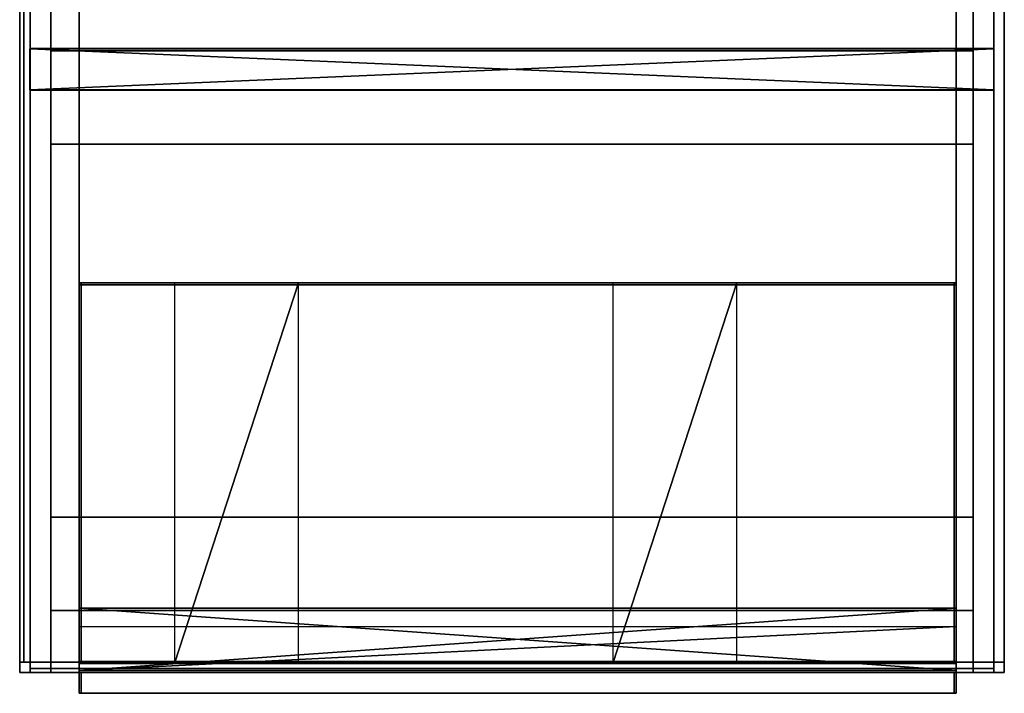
# Model space of a CAD drawing. Extents: x -6 to 47.5, y -34 to 31.
# Tile 1 of 32: x 0 to 47.5, y -34 to -1.5. Entities that reach past the tile are written whole.
import ezdxf

# ---------------------------------------------------------------- set-up
doc = ezdxf.new("R2010")
doc.units = 0

# ---------------------------------------------------------------- blocks, each defined once
blk = doc.blocks.new('39b3f399-721f-4fa3-9358-2b67ef9b32db')
at = {"color": 18, "true_color": 0x000000, "transparency": 33554687, "extrusion": (0, -1, 0), "elevation": -1.77}
for points in [[(11.693, 0), (-11.693, 0), (11.693, 0), (11.693, 11.382), (-11.693, 11.382), (-11.693, 0), (-11.693, 11.382), (11.693, 11.382)], [(-10.797, 10.635), (-9.198, 10.635), (-10.797, 10.635), (-10.936, 10.497), (-10.936, 8.897), (-9.998, 7.958), (-8.27, 9.697), (-9.998, 7.958), (-10.936, 8.897), (-10.936, 10.497)], [(-9.998, 3.424), (-10.936, 2.485)], [(-10.936, 3.019), (-10.264, 3.691)], [(-10.264, 3.691), (-10.936, 4.363)], [(-9.998, 7.424), (-10.936, 6.486)], [(-10.936, 7.019), (-10.264, 7.692)], [(-10.264, 7.692), (-10.936, 8.363)], [(-10.936, 0.886), (-10.936, 2.485)], [(-10.936, 7.019), (-10.936, 8.363)], [(-10.936, 4.897), (-10.936, 6.486)], [(-10.936, 3.019), (-10.936, 4.363)], [(-8.27, 1.685), (-9.998, 3.424)], [(-8.27, 5.685), (-9.998, 7.424)], [(-8.004, 5.43), (-9.731, 3.691)], [(-9.731, 3.691), (-8.004, 1.952)], [(-8.004, 9.43), (-9.731, 7.692)], [(-9.731, 7.692), (-8.004, 5.953)], [(-8.27, 9.697), (-9.198, 10.635)], [(-8.675, 0.747), (-8.004, 1.419), (-8.675, 0.747), (-7.332, 0.747)], [(-7.332, 10.635), (-8.004, 9.964), (-8.675, 10.635)], [(-8.004, 9.964), (-8.675, 10.635), (-7.332, 10.635)], [(-8.004, 1.952), (-6.265, 3.691)], [(-7.332, 0.747), (-8.004, 1.419)], [(-8.004, 5.953), (-6.265, 7.692)], [(-6.265, 3.691), (-8.004, 5.43)], [(-6.265, 7.692), (-8.004, 9.43)], [(-5.999, 3.424), (-7.737, 1.685)], [(-7.737, 1.685), (-6.798, 0.747)], [(-5.999, 7.424), (-7.737, 5.685)], [(-5.199, 10.635), (-6.798, 10.635), (-7.737, 9.697), (-5.999, 7.958), (-4.26, 9.697), (-5.999, 7.958), (-7.737, 9.697), (-6.798, 10.635)], [(-4.26, 1.685), (-5.999, 3.424)], [(-4.26, 5.685), (-5.999, 7.424)], [(-4.005, 5.43), (-5.732, 3.691)], [(-4.005, 9.43), (-5.732, 7.692)], [(-5.732, 3.691), (-4.005, 1.952)], [(-5.732, 7.692), (-4.005, 5.953)], [(-4.26, 9.697), (-5.199, 10.635)], [(-4.676, 0.747), (-4.005, 1.419), (-4.676, 0.747), (-3.332, 0.747)], [(-3.332, 10.635), (-4.005, 9.964), (-4.676, 10.635)], [(-4.005, 9.964), (-4.676, 10.635), (-3.332, 10.635)], [(-4.005, 1.952), (-2.266, 3.691)], [(-3.332, 0.747), (-4.005, 1.419)], [(-4.005, 5.953), (-2.266, 7.692)], [(-2.266, 7.692), (-4.005, 9.43)], [(-2.266, 3.691), (-4.005, 5.43)], [(-2, 3.424), (-3.738, 1.685)], [(-3.738, 1.685), (-2.799, 0.747)], [(-2, 7.424), (-3.738, 5.685)], [(-1.2, 10.635), (-2.799, 10.635), (-3.738, 9.697), (-2, 7.958), (-0.262, 9.697), (-2, 7.958), (-3.738, 9.697), (-2.799, 10.635)], [(-0.262, 5.697), (-2, 7.424)], [(-0.262, 1.685), (-2, 3.424)], [(0.006, 5.43), (-1.733, 3.691)], [(0.006, 9.43), (-1.733, 7.692)], [(-1.733, 7.692), (0.006, 5.953)], [(-1.733, 3.691), (0.006, 1.952)], [(-0.262, 9.697), (-1.2, 10.635)], [(-0.677, 0.747), (0.006, 1.419), (-0.677, 0.747), (0.677, 0.747)], [(0.677, 10.635), (0.006, 9.964), (-0.677, 10.635)], [(0.006, 9.964), (-0.677, 10.635), (0.677, 10.635)], [(0.006, 1.952), (1.733, 3.691)], [(0.006, 5.953), (1.733, 7.692)], [(1.733, 7.692), (0.006, 9.43)], [(1.733, 3.691), (0.006, 5.43)], [(0.677, 0.747), (0.006, 1.419)], [(2, 3.424), (0.262, 1.685)], [(2, 7.424), (0.262, 5.697)], [(0.262, 1.685), (1.2, 0.747)], [(2.799, 10.635), (1.2, 10.635), (0.262, 9.697), (2, 7.958), (3.738, 9.697), (2, 7.958), (0.262, 9.697), (1.2, 10.635)], [(3.738, 5.697), (2, 7.424)], [(3.738, 1.685), (2, 3.424)], [(4.005, 5.43), (2.266, 3.691)], [(4.005, 9.43), (2.266, 7.692)], [(2.266, 7.692), (4.005, 5.953)], [(2.266, 3.691), (4.005, 1.952)], [(3.738, 9.697), (2.799, 10.635)], [(4.005, 1.419), (3.332, 0.747)], [(3.332, 0.747), (4.676, 0.747)], [(4.676, 10.635), (4.005, 9.964), (3.332, 10.635)], [(4.005, 9.964), (3.332, 10.635), (4.676, 10.635)], [(4.005, 5.953), (5.732, 7.692)], [(4.005, 1.952), (5.732, 3.691)], [(4.676, 0.747), (4.005, 1.419)], [(5.732, 7.692), (4.005, 9.43)], [(5.732, 3.691), (4.005, 5.43)], [(5.999, 7.424), (4.26, 5.697)], [(5.999, 3.424), (4.26, 1.685)], [(4.26, 1.685), (5.199, 0.747)], [(6.798, 10.635), (5.199, 10.635), (4.26, 9.697), (5.999, 7.958), (7.737, 9.697), (5.999, 7.958), (4.26, 9.697), (5.199, 10.635)], [(7.737, 5.697), (5.999, 7.424)], [(7.737, 1.685), (5.999, 3.424)], [(8.004, 9.43), (6.265, 7.692)], [(8.004, 5.43), (6.265, 3.691)], [(6.265, 7.692), (8.004, 5.953)], [(6.265, 3.691), (8.004, 1.952)], [(7.737, 9.697), (6.798, 10.635)], [(8.004, 1.419), (7.332, 0.747)], [(7.332, 0.747), (8.675, 0.747)], [(8.675, 10.635), (8.004, 9.964), (7.332, 10.635)], [(8.004, 9.964), (7.332, 10.635), (8.675, 10.635)], [(8.004, 5.953), (9.731, 7.692)], [(9.731, 7.692), (8.004, 9.43)], [(8.004, 1.952), (9.731, 3.691)], [(8.675, 0.747), (8.004, 1.419)], [(9.731, 3.691), (8.004, 5.43)], [(9.998, 7.424), (8.27, 5.697)], [(9.998, 3.424), (8.27, 1.685)], [(8.27, 1.685), (9.198, 0.747)], [(9.198, 10.635), (10.797, 10.635), (10.936, 10.497), (10.936, 8.897), (9.998, 7.958), (8.27, 9.697)], [(8.27, 9.697), (9.198, 10.635), (10.797, 10.635), (10.936, 10.497), (10.936, 8.897), (9.998, 7.958)], [(10.936, 6.486), (9.998, 7.424)], [(10.936, 2.485), (9.998, 3.424)], [(10.936, 4.363), (10.936, 3.019), (10.264, 3.691)], [(10.936, 8.363), (10.936, 7.019), (10.264, 7.692)], [(10.264, 3.691), (10.936, 4.363), (10.936, 3.019)], [(10.264, 7.692), (10.936, 8.363), (10.936, 7.019)]]:
    blk.add_lwpolyline(points, close=True, dxfattribs=at)
for points in [[(-10.936, 7.019), (-10.936, 8.363)], [(-8.27, 1.685), (-9.198, 0.747), (-10.797, 0.747), (-10.936, 0.886), (-10.936, 2.485)], [(-10.936, 3.019), (-10.936, 4.363)], [(-10.936, 4.897), (-9.998, 3.958), (-8.27, 5.685), (-9.998, 3.958), (-10.936, 4.897), (-10.936, 6.486)], [(-8.27, 1.685), (-9.198, 0.747), (-10.797, 0.747), (-10.936, 0.886)], [(-10.936, 0.886), (-10.936, 2.485)], [(-10.936, 8.363), (-10.936, 7.019)], [(-10.936, 6.486), (-10.936, 4.897)], [(-10.936, 4.363), (-10.936, 3.019)], [(-10.936, 8.897), (-10.936, 10.497)], [(-8.27, 5.697), (-8.27, 5.685)], [(-7.737, 5.697), (-7.737, 5.685), (-5.999, 3.958), (-4.26, 5.685), (-5.999, 3.958), (-7.737, 5.685)], [(-4.26, 1.685), (-5.199, 0.747), (-6.798, 0.747)], [(-4.26, 1.685), (-5.199, 0.747), (-6.798, 0.747)], [(-4.26, 5.697), (-4.26, 5.685)], [(-3.738, 5.697), (-3.738, 5.685), (-2, 3.958), (-0.262, 5.697), (-2, 3.958), (-3.738, 5.685)], [(-0.262, 1.685), (-1.2, 0.747), (-2.799, 0.747)], [(-0.262, 1.685), (-1.2, 0.747), (-2.799, 0.747)], [(-0.262, 5.697), (-0.262, 5.685)], [(0.262, 5.685), (0.262, 5.697), (2, 3.958), (3.738, 5.697), (2, 3.958), (0.262, 5.697)], [(3.738, 1.685), (2.799, 0.747), (1.2, 0.747)], [(3.738, 1.685), (2.799, 0.747), (1.2, 0.747)], [(3.738, 5.697), (3.738, 5.685)], [(4.26, 5.685), (4.26, 5.697), (5.999, 3.958), (7.737, 5.697), (5.999, 3.958), (4.26, 5.697)], [(7.737, 1.685), (6.798, 0.747), (5.199, 0.747)], [(7.737, 1.685), (6.798, 0.747), (5.199, 0.747)], [(7.737, 5.697), (7.737, 5.685)], [(10.936, 6.486), (10.936, 4.897), (9.998, 3.958), (8.27, 5.697)], [(10.936, 6.486), (10.936, 4.897), (9.998, 3.958), (8.27, 5.697), (8.27, 5.685)], [(10.936, 2.485), (10.936, 0.886), (10.797, 0.747), (9.198, 0.747)], [(10.936, 2.485), (10.936, 0.886), (10.797, 0.747), (9.198, 0.747)]]:
    blk.add_lwpolyline(points, dxfattribs=at)
at = {"color": 18, "true_color": 0x000000, "transparency": 33554687, "extrusion": (0, -1, 0)}
for points in [[(11.693, 0), (-11.693, 0), (11.693, 0), (11.693, 11.382), (-11.693, 11.382), (-11.693, 0), (-11.693, 11.382), (11.693, 11.382)], [(-10.797, 10.635), (-9.198, 10.635), (-10.797, 10.635), (-10.936, 10.497), (-10.936, 8.897), (-9.998, 7.958), (-8.27, 9.697), (-9.998, 7.958), (-10.936, 8.897), (-10.936, 10.497)], [(-9.998, 3.424), (-10.936, 2.485)], [(-10.936, 3.019), (-10.264, 3.691)], [(-10.264, 3.691), (-10.936, 4.363)], [(-9.998, 7.424), (-10.936, 6.486)], [(-10.936, 7.019), (-10.264, 7.692)], [(-10.264, 7.692), (-10.936, 8.363)], [(-10.936, 0.886), (-10.936, 2.485)], [(-10.936, 7.019), (-10.936, 8.363)], [(-10.936, 4.897), (-10.936, 6.486)], [(-10.936, 3.019), (-10.936, 4.363)], [(-8.27, 1.685), (-9.998, 3.424)], [(-8.27, 5.685), (-9.998, 7.424)], [(-8.004, 5.43), (-9.731, 3.691)], [(-9.731, 3.691), (-8.004, 1.952)], [(-8.004, 9.43), (-9.731, 7.692)], [(-9.731, 7.692), (-8.004, 5.953)], [(-8.27, 9.697), (-9.198, 10.635)], [(-8.675, 0.747), (-8.004, 1.419), (-8.675, 0.747), (-7.332, 0.747)], [(-7.332, 10.635), (-8.004, 9.964), (-8.675, 10.635)], [(-8.004, 9.964), (-8.675, 10.635), (-7.332, 10.635)], [(-8.004, 1.952), (-6.265, 3.691)], [(-7.332, 0.747), (-8.004, 1.419)], [(-8.004, 5.953), (-6.265, 7.692)], [(-6.265, 3.691), (-8.004, 5.43)], [(-6.265, 7.692), (-8.004, 9.43)], [(-5.999, 3.424), (-7.737, 1.685)], [(-7.737, 1.685), (-6.798, 0.747)], [(-5.999, 7.424), (-7.737, 5.685)], [(-5.199, 10.635), (-6.798, 10.635), (-7.737, 9.697), (-5.999, 7.958), (-4.26, 9.697), (-5.999, 7.958), (-7.737, 9.697), (-6.798, 10.635)], [(-4.26, 1.685), (-5.999, 3.424)], [(-4.26, 5.685), (-5.999, 7.424)], [(-4.005, 5.43), (-5.732, 3.691)], [(-4.005, 9.43), (-5.732, 7.692)], [(-5.732, 3.691), (-4.005, 1.952)], [(-5.732, 7.692), (-4.005, 5.953)], [(-4.26, 9.697), (-5.199, 10.635)], [(-4.676, 0.747), (-4.005, 1.419), (-4.676, 0.747), (-3.332, 0.747)], [(-3.332, 10.635), (-4.005, 9.964), (-4.676, 10.635)], [(-4.005, 9.964), (-4.676, 10.635), (-3.332, 10.635)], [(-4.005, 1.952), (-2.266, 3.691)], [(-3.332, 0.747), (-4.005, 1.419)], [(-4.005, 5.953), (-2.266, 7.692)], [(-2.266, 7.692), (-4.005, 9.43)], [(-2.266, 3.691), (-4.005, 5.43)], [(-2, 3.424), (-3.738, 1.685)], [(-3.738, 1.685), (-2.799, 0.747)], [(-2, 7.424), (-3.738, 5.685)], [(-1.2, 10.635), (-2.799, 10.635), (-3.738, 9.697), (-2, 7.958), (-0.262, 9.697), (-2, 7.958), (-3.738, 9.697), (-2.799, 10.635)], [(-0.262, 5.697), (-2, 7.424)], [(-0.262, 1.685), (-2, 3.424)], [(0.006, 5.43), (-1.733, 3.691)], [(0.006, 9.43), (-1.733, 7.692)], [(-1.733, 7.692), (0.006, 5.953)], [(-1.733, 3.691), (0.006, 1.952)], [(-0.262, 9.697), (-1.2, 10.635)], [(-0.677, 0.747), (0.006, 1.419), (-0.677, 0.747), (0.677, 0.747)], [(0.677, 10.635), (0.006, 9.964), (-0.677, 10.635)], [(0.006, 9.964), (-0.677, 10.635), (0.677, 10.635)], [(0.006, 1.952), (1.733, 3.691)], [(0.006, 5.953), (1.733, 7.692)], [(1.733, 7.692), (0.006, 9.43)], [(1.733, 3.691), (0.006, 5.43)], [(0.677, 0.747), (0.006, 1.419)], [(2, 3.424), (0.262, 1.685)], [(2, 7.424), (0.262, 5.697)], [(0.262, 1.685), (1.2, 0.747)], [(2.799, 10.635), (1.2, 10.635), (0.262, 9.697), (2, 7.958), (3.738, 9.697), (2, 7.958), (0.262, 9.697), (1.2, 10.635)], [(3.738, 5.697), (2, 7.424)], [(3.738, 1.685), (2, 3.424)], [(4.005, 5.43), (2.266, 3.691)], [(4.005, 9.43), (2.266, 7.692)], [(2.266, 7.692), (4.005, 5.953)], [(2.266, 3.691), (4.005, 1.952)], [(3.738, 9.697), (2.799, 10.635)], [(4.005, 1.419), (3.332, 0.747)], [(3.332, 0.747), (4.676, 0.747)], [(4.676, 10.635), (4.005, 9.964), (3.332, 10.635)], [(4.005, 9.964), (3.332, 10.635), (4.676, 10.635)], [(4.005, 5.953), (5.732, 7.692)], [(4.005, 1.952), (5.732, 3.691)], [(4.676, 0.747), (4.005, 1.419)], [(5.732, 7.692), (4.005, 9.43)], [(5.732, 3.691), (4.005, 5.43)], [(5.999, 7.424), (4.26, 5.697)], [(5.999, 3.424), (4.26, 1.685)], [(4.26, 1.685), (5.199, 0.747)], [(6.798, 10.635), (5.199, 10.635), (4.26, 9.697), (5.999, 7.958), (7.737, 9.697), (5.999, 7.958), (4.26, 9.697), (5.199, 10.635)], [(7.737, 5.697), (5.999, 7.424)], [(7.737, 1.685), (5.999, 3.424)], [(8.004, 9.43), (6.265, 7.692)], [(8.004, 5.43), (6.265, 3.691)], [(6.265, 7.692), (8.004, 5.953)], [(6.265, 3.691), (8.004, 1.952)], [(7.737, 9.697), (6.798, 10.635)], [(8.004, 1.419), (7.332, 0.747)], [(7.332, 0.747), (8.675, 0.747)], [(8.675, 10.635), (8.004, 9.964), (7.332, 10.635)], [(8.004, 9.964), (7.332, 10.635), (8.675, 10.635)], [(8.004, 5.953), (9.731, 7.692)], [(9.731, 7.692), (8.004, 9.43)], [(8.004, 1.952), (9.731, 3.691)], [(8.675, 0.747), (8.004, 1.419)], [(9.731, 3.691), (8.004, 5.43)], [(9.998, 7.424), (8.27, 5.697)], [(9.998, 3.424), (8.27, 1.685)], [(8.27, 1.685), (9.198, 0.747)], [(9.198, 10.635), (10.797, 10.635), (10.936, 10.497), (10.936, 8.897), (9.998, 7.958), (8.27, 9.697)], [(8.27, 9.697), (9.198, 10.635), (10.797, 10.635), (10.936, 10.497), (10.936, 8.897), (9.998, 7.958)], [(10.936, 6.486), (9.998, 7.424)], [(10.936, 2.485), (9.998, 3.424)], [(10.936, 4.363), (10.936, 3.019), (10.264, 3.691)], [(10.936, 8.363), (10.936, 7.019), (10.264, 7.692)], [(10.264, 3.691), (10.936, 4.363), (10.936, 3.019)], [(10.264, 7.692), (10.936, 8.363), (10.936, 7.019)]]:
    blk.add_lwpolyline(points, close=True, dxfattribs=at)
for points in [[(-10.936, 7.019), (-10.936, 8.363)], [(-8.27, 1.685), (-9.198, 0.747), (-10.797, 0.747), (-10.936, 0.886), (-10.936, 2.485)], [(-10.936, 3.019), (-10.936, 4.363)], [(-10.936, 4.897), (-9.998, 3.958), (-8.27, 5.685), (-9.998, 3.958), (-10.936, 4.897), (-10.936, 6.486)], [(-8.27, 1.685), (-9.198, 0.747), (-10.797, 0.747), (-10.936, 0.886)], [(-10.936, 0.886), (-10.936, 2.485)], [(-10.936, 8.363), (-10.936, 7.019)], [(-10.936, 6.486), (-10.936, 4.897)], [(-10.936, 4.363), (-10.936, 3.019)], [(-10.936, 8.897), (-10.936, 10.497)], [(-8.27, 5.697), (-8.27, 5.685)], [(-7.737, 5.697), (-7.737, 5.685), (-5.999, 3.958), (-4.26, 5.685), (-5.999, 3.958), (-7.737, 5.685)], [(-4.26, 1.685), (-5.199, 0.747), (-6.798, 0.747)], [(-4.26, 1.685), (-5.199, 0.747), (-6.798, 0.747)], [(-4.26, 5.697), (-4.26, 5.685)], [(-3.738, 5.697), (-3.738, 5.685), (-2, 3.958), (-0.262, 5.697), (-2, 3.958), (-3.738, 5.685)], [(-0.262, 1.685), (-1.2, 0.747), (-2.799, 0.747)], [(-0.262, 1.685), (-1.2, 0.747), (-2.799, 0.747)], [(-0.262, 5.697), (-0.262, 5.685)], [(0.262, 5.685), (0.262, 5.697), (2, 3.958), (3.738, 5.697), (2, 3.958), (0.262, 5.697)], [(3.738, 1.685), (2.799, 0.747), (1.2, 0.747)], [(3.738, 1.685), (2.799, 0.747), (1.2, 0.747)], [(3.738, 5.697), (3.738, 5.685)], [(4.26, 5.685), (4.26, 5.697), (5.999, 3.958), (7.737, 5.697), (5.999, 3.958), (4.26, 5.697)], [(7.737, 1.685), (6.798, 0.747), (5.199, 0.747)], [(7.737, 1.685), (6.798, 0.747), (5.199, 0.747)], [(7.737, 5.697), (7.737, 5.685)], [(10.936, 6.486), (10.936, 4.897), (9.998, 3.958), (8.27, 5.697)], [(10.936, 6.486), (10.936, 4.897), (9.998, 3.958), (8.27, 5.697), (8.27, 5.685)], [(10.936, 2.485), (10.936, 0.886), (10.797, 0.747), (9.198, 0.747)], [(10.936, 2.485), (10.936, 0.886), (10.797, 0.747), (9.198, 0.747)]]:
    blk.add_lwpolyline(points, dxfattribs=at)
at = {"color": 254, "true_color": 0xeaeaea, "transparency": 33554687}
mesh = blk.add_polyface(dxfattribs=at)
corners = [(-11.693, 1.76, 11.375), (11.682, 1.76, 11.375), (11.682, 1.76), (-11.693, 1.76)]
mesh.append_faces([[corners[k] for k in face] for face in [(3, 0, 2, 3)]], dxfattribs={"vtx1": -1, "color": 254})
mesh.append_faces([[corners[k] for k in face] for face in [(0, 1, 2, 0)]], dxfattribs={"vtx2": -1, "color": 254})
at = {"color": 252, "transparency": 33554687}
mesh = blk.add_polyface(dxfattribs=at)
corners = [(11.682, 1.76, 11.375), (-11.693, 1.76, 11.375), (-11.693, 0.01, 11.375), (11.682, 0.01, 11.375)]
mesh.append_faces([[corners[k] for k in face] for face in [(3, 0, 2, 3)]], dxfattribs={"vtx1": -1, "color": 252})
mesh.append_faces([[corners[k] for k in face] for face in [(0, 1, 2, 0)]], dxfattribs={"vtx2": -1, "color": 252})
mesh = blk.add_polyface(dxfattribs=at)
corners = [(-11.693, 1.76, 11.375), (-11.693, 1.76), (-11.693, 0.01), (-11.693, 0.01, 11.375)]
mesh.append_faces([[corners[k] for k in face] for face in [(3, 0, 2, 3)]], dxfattribs={"vtx1": -1, "color": 252})
mesh.append_faces([[corners[k] for k in face] for face in [(0, 1, 2, 0)]], dxfattribs={"vtx2": -1, "color": 252})
mesh = blk.add_polyface(dxfattribs=at)
corners = [(-11.693, 1.76), (11.682, 1.76), (11.682, 0.01), (-11.693, 0.01)]
mesh.append_faces([[corners[k] for k in face] for face in [(3, 0, 2, 3)]], dxfattribs={"vtx1": -1, "color": 252})
mesh.append_faces([[corners[k] for k in face] for face in [(0, 1, 2, 0)]], dxfattribs={"vtx2": -1, "color": 252})
mesh = blk.add_polyface(dxfattribs=at)
corners = [(11.682, 1.76), (11.682, 1.76, 11.375), (11.682, 0.01, 11.375), (11.682, 0.01)]
mesh.append_faces([[corners[k] for k in face] for face in [(3, 0, 2, 3)]], dxfattribs={"vtx1": -1, "color": 252})
mesh.append_faces([[corners[k] for k in face] for face in [(0, 1, 2, 0)]], dxfattribs={"vtx2": -1, "color": 252})
at = {"color": 254, "true_color": 0xeaeaea, "transparency": 33554687}
mesh = blk.add_polyface(dxfattribs=at)
corners = [(11.682, 0.01, 11.375), (-11.693, 0.01, 11.375), (-11.693, 0.01), (11.682, 0.01)]
mesh.append_faces([[corners[k] for k in face] for face in [(0, 2, 3, 0)]], dxfattribs={"vtx0": -1, "color": 254})
mesh.append_faces([[corners[k] for k in face] for face in [(0, 1, 2, 0)]], dxfattribs={"vtx2": -1, "color": 254})
blk = doc.blocks.new('086438cd-8e41-4ccd-94c9-b6d3476137e8')
at = {"transparency": 33554687, "xscale": 1.98930481, "yscale": 1.13636364, "zscale": 3.64747253}
blk.add_blockref('39b3f399-721f-4fa3-9358-2b67ef9b32db', (23.75, 0.1, 0.5), dxfattribs=at)
blk = doc.blocks.new('34a78667-66d8-49e2-8240-cb5c302dae2a')
at = {"color": 251, "true_color": 0x5b5b5b, "transparency": 33554687}
mesh = blk.add_polyface(dxfattribs=at)
corners = [(0, 0.5), (0.5, 0.5), (0.5, 33), (0, 33), (0, 0.5, 0.5), (0.5, 0.5, 0.5), (0.5, 33, 0.5), (0, 33, 0.5)]
mesh.append_faces([[corners[k] for k in face] for face in [(0, 1, 2, 3), (4, 5, 6, 7), (0, 1, 5, 4), (1, 2, 6, 5), (2, 3, 7, 6), (3, 0, 4, 7)]], dxfattribs={"color": 251})
mesh = blk.add_polyface(dxfattribs=at)
corners = [(0, 0.5, 42.5), (0.5, 0.5, 42.5), (0.5, 33, 42.5), (0, 33, 42.5), (0, 0.5, 43), (0.5, 0.5, 43), (0.5, 33, 43), (0, 33, 43)]
mesh.append_faces([[corners[k] for k in face] for face in [(0, 1, 2, 3), (4, 5, 6, 7), (0, 1, 5, 4), (1, 2, 6, 5), (2, 3, 7, 6), (3, 0, 4, 7)]], dxfattribs={"color": 251})
mesh = blk.add_polyface(dxfattribs=at)
corners = [(47, 0.5), (47.5, 0.5), (47.5, 33), (47, 33), (47, 0.5, 0.5), (47.5, 0.5, 0.5), (47.5, 33, 0.5), (47, 33, 0.5)]
mesh.append_faces([[corners[k] for k in face] for face in [(0, 1, 2, 3), (4, 5, 6, 7), (0, 1, 5, 4), (1, 2, 6, 5), (2, 3, 7, 6), (3, 0, 4, 7)]], dxfattribs={"color": 251})
mesh = blk.add_polyface(dxfattribs=at)
corners = [(47, 0.5, 42.5), (47.5, 0.5, 42.5), (47.5, 33, 42.5), (47, 33, 42.5), (47, 0.5, 43), (47.5, 0.5, 43), (47.5, 33, 43), (47, 33, 43)]
mesh.append_faces([[corners[k] for k in face] for face in [(0, 1, 2, 3), (4, 5, 6, 7), (0, 1, 5, 4), (1, 2, 6, 5), (2, 3, 7, 6), (3, 0, 4, 7)]], dxfattribs={"color": 251})
mesh = blk.add_polyface(dxfattribs=at)
corners = [(0, 0), (47.5, 0), (47.5, 0.5), (0, 0.5), (0, 0, 0.5), (47.5, 0, 0.5), (47.5, 0.5, 0.5), (0, 0.5, 0.5)]
mesh.append_faces([[corners[k] for k in face] for face in [(0, 1, 2, 3), (4, 5, 6, 7), (0, 1, 5, 4), (1, 2, 6, 5), (2, 3, 7, 6), (3, 0, 4, 7)]], dxfattribs={"color": 251})
mesh = blk.add_polyface(dxfattribs=at)
corners = [(0, 0, 42.5), (47.5, 0, 42.5), (47.5, 0.5, 42.5), (0, 0.5, 42.5), (0, 0, 43), (47.5, 0, 43), (47.5, 0.5, 43), (0, 0.5, 43)]
mesh.append_faces([[corners[k] for k in face] for face in [(0, 1, 2, 3), (4, 5, 6, 7), (0, 1, 5, 4), (1, 2, 6, 5), (2, 3, 7, 6), (3, 0, 4, 7)]], dxfattribs={"color": 251})
mesh = blk.add_polyface(dxfattribs=at)
corners = [(0, 0, 0.5), (0.5, 0, 0.5), (0.5, 0.5, 0.5), (0, 0.5, 0.5), (0, 0, 42.5), (0.5, 0, 42.5), (0.5, 0.5, 42.5), (0, 0.5, 42.5)]
mesh.append_faces([[corners[k] for k in face] for face in [(0, 1, 2, 3), (4, 5, 6, 7), (0, 1, 5, 4), (1, 2, 6, 5), (2, 3, 7, 6), (3, 0, 4, 7)]], dxfattribs={"color": 251})
mesh = blk.add_polyface(dxfattribs=at)
corners = [(47, 0, 0.5), (47.5, 0, 0.5), (47.5, 0.5, 0.5), (47, 0.5, 0.5), (47, 0, 42.5), (47.5, 0, 42.5), (47.5, 0.5, 42.5), (47, 0.5, 42.5)]
mesh.append_faces([[corners[k] for k in face] for face in [(0, 1, 2, 3), (4, 5, 6, 7), (0, 1, 5, 4), (1, 2, 6, 5), (2, 3, 7, 6), (3, 0, 4, 7)]], dxfattribs={"color": 251})
blk = doc.blocks.new('eb242f72-72b5-42bd-bc21-aea6e2a18167')
at = {"color": 252, "transparency": 33554687}
for p, q in [((-5, 10, -2), (5, 10, -2)), ((-5, -10, -2), (-5, 10, -2)), ((5, 10, -2), (5, -10, -2)), ((5, -10, -2), (-5, -10, -2))]:
    blk.add_line(p, q, dxfattribs=at)
mesh = blk.add_polyface(dxfattribs=at)
corners = [(-5, 10), (-5, 10, -2), (5, 10, -2), (5, 10)]
mesh.append_faces([[corners[k] for k in face] for face in [(3, 0, 2, 3)]], dxfattribs={"vtx1": -1, "color": 252})
mesh.append_faces([[corners[k] for k in face] for face in [(0, 1, 2, 0)]], dxfattribs={"vtx2": -1, "color": 252})
mesh = blk.add_polyface(dxfattribs=at)
corners = [(-5, -10), (-5, -10, -2), (-5, 10, -2), (-5, 10)]
mesh.append_faces([[corners[k] for k in face] for face in [(3, 0, 2, 3)]], dxfattribs={"vtx1": -1, "color": 252})
mesh.append_faces([[corners[k] for k in face] for face in [(0, 1, 2, 0)]], dxfattribs={"vtx2": -1, "color": 252})
at = {"color": 44, "transparency": 33554687}
mesh = blk.add_polyface(dxfattribs=at)
corners = [(-3.914, -10, -1.414), (-2.5, -10), (-2.5, 10), (-3.914, 10, -1.414)]
mesh.append_faces([[corners[k] for k in face] for face in [(3, 0, 2, 3)]], dxfattribs={"vtx1": -1, "color": 44})
mesh.append_faces([[corners[k] for k in face] for face in [(0, 1, 2, 0)]], dxfattribs={"vtx2": -1, "color": 44})
mesh = blk.add_polyface(dxfattribs=at)
corners = [(1.086, -10, -1.414), (2.5, -10), (2.5, 10), (1.086, 10, -1.414)]
mesh.append_faces([[corners[k] for k in face] for face in [(3, 0, 2, 3)]], dxfattribs={"vtx1": -1, "color": 44})
mesh.append_faces([[corners[k] for k in face] for face in [(0, 1, 2, 0)]], dxfattribs={"vtx2": -1, "color": 44})
at = {"color": 252, "transparency": 33554687}
mesh = blk.add_polyface(dxfattribs=at)
corners = [(5, 10), (5, 10, -2), (5, -10, -2), (5, -10)]
mesh.append_faces([[corners[k] for k in face] for face in [(3, 0, 2, 3)]], dxfattribs={"vtx1": -1, "color": 252})
mesh.append_faces([[corners[k] for k in face] for face in [(0, 1, 2, 0)]], dxfattribs={"vtx2": -1, "color": 252})
mesh = blk.add_polyface(dxfattribs=at)
corners = [(5, -10), (5, -10, -2), (-5, -10, -2), (-5, -10)]
mesh.append_faces([[corners[k] for k in face] for face in [(3, 0, 2, 3)]], dxfattribs={"vtx1": -1, "color": 252})
mesh.append_faces([[corners[k] for k in face] for face in [(0, 1, 2, 0)]], dxfattribs={"vtx2": -1, "color": 252})
blk = doc.blocks.new('17f3a560-d4e2-44a8-a73e-025d17c5d095')
at = {"color": 252, "transparency": 33554687, "extrusion": (0, -1, 0)}
for p, q in [((-10, 2, -5), (-10, 2, 5)), ((10, 2, -5), (-10, 2, -5)), ((-10, 2, 5), (10, 2, 5)), ((10, 2, 5), (10, 2, -5))]:
    blk.add_line(p, q, dxfattribs=at)
at = {"color": 252, "transparency": 33554687}
mesh = blk.add_polyface(dxfattribs=at)
corners = [(-10, 0, -5), (-10, 2, -5), (-10, 2, 5), (-10, 0, 5)]
mesh.append_faces([[corners[k] for k in face] for face in [(3, 0, 2, 3)]], dxfattribs={"vtx1": -1, "color": 252})
mesh.append_faces([[corners[k] for k in face] for face in [(0, 1, 2, 0)]], dxfattribs={"vtx2": -1, "color": 252})
mesh = blk.add_polyface(dxfattribs=at)
corners = [(10, 0, -5), (10, 2, -5), (-10, 2, -5), (-10, 0, -5)]
mesh.append_faces([[corners[k] for k in face] for face in [(3, 0, 2, 3)]], dxfattribs={"vtx1": -1, "color": 252})
mesh.append_faces([[corners[k] for k in face] for face in [(0, 1, 2, 0)]], dxfattribs={"vtx2": -1, "color": 252})
mesh = blk.add_polyface(dxfattribs=at)
corners = [(-10, 0, 5), (-10, 2, 5), (10, 2, 5), (10, 0, 5)]
mesh.append_faces([[corners[k] for k in face] for face in [(3, 0, 2, 3)]], dxfattribs={"vtx1": -1, "color": 252})
mesh.append_faces([[corners[k] for k in face] for face in [(0, 1, 2, 0)]], dxfattribs={"vtx2": -1, "color": 252})
mesh = blk.add_polyface(dxfattribs=at)
corners = [(10, 0, 5), (10, 2, 5), (10, 2, -5), (10, 0, -5)]
mesh.append_faces([[corners[k] for k in face] for face in [(3, 0, 2, 3)]], dxfattribs={"vtx1": -1, "color": 252})
mesh.append_faces([[corners[k] for k in face] for face in [(0, 1, 2, 0)]], dxfattribs={"vtx2": -1, "color": 252})
at = {"color": 44, "transparency": 33554687}
mesh = blk.add_polyface(dxfattribs=at)
corners = [(10, 1.414, 1.086), (10, 0, 2.5), (-10, 0, 2.5), (-10, 1.414, 1.086)]
mesh.append_faces([[corners[k] for k in face] for face in [(3, 0, 2, 3)]], dxfattribs={"vtx1": -1, "color": 44})
mesh.append_faces([[corners[k] for k in face] for face in [(0, 1, 2, 0)]], dxfattribs={"vtx2": -1, "color": 44})
mesh = blk.add_polyface(dxfattribs=at)
corners = [(10, 1.414, -3.914), (10, 0, -2.5), (-10, 0, -2.5), (-10, 1.414, -3.914)]
mesh.append_faces([[corners[k] for k in face] for face in [(3, 0, 2, 3)]], dxfattribs={"vtx1": -1, "color": 44})
mesh.append_faces([[corners[k] for k in face] for face in [(0, 1, 2, 0)]], dxfattribs={"vtx2": -1, "color": 44})
blk = doc.blocks.new('11f74434-d19d-4cc6-9e4b-e0b1167e5f4b')
at = {"color": 0, "transparency": 33554687}
mesh = blk.add_polyface(dxfattribs=at)
corners = [(0, 0), (1, 0), (1, 1), (0, 1), (0, 0, 1), (1, 0, 1), (1, 1, 1), (0, 1, 1)]
mesh.append_faces([[corners[k] for k in face] for face in [(0, 1, 2, 3), (4, 5, 6, 7), (0, 1, 5, 4), (1, 2, 6, 5), (2, 3, 7, 6), (3, 0, 4, 7)]], dxfattribs={"color": 0})
blk = doc.blocks.new('03038a74-a778-4404-bba3-ba0bcdb3f37b')
at = {"color": 0, "transparency": 33554687}
mesh = blk.add_polyface(dxfattribs=at)
corners = [(0, 0), (1, 0), (1, 1), (0, 1), (0, 0, 1), (1, 0, 1), (1, 1, 1), (0, 1, 1)]
mesh.append_faces([[corners[k] for k in face] for face in [(0, 1, 2, 3), (4, 5, 6, 7), (0, 1, 5, 4), (1, 2, 6, 5), (2, 3, 7, 6), (3, 0, 4, 7)]], dxfattribs={"color": 0})
blk = doc.blocks.new('6e0aa9c3-d4c1-409a-851f-85eeb2721dcb')
at = {"color": 0, "transparency": 33554687}
mesh = blk.add_polyface(dxfattribs=at)
corners = [(0, 0), (1, 0), (1, 1), (0, 1), (0, 0, 1), (1, 0, 1), (1, 1, 1), (0, 1, 1)]
mesh.append_faces([[corners[k] for k in face] for face in [(0, 1, 2, 3), (4, 5, 6, 7), (0, 1, 5, 4), (1, 2, 6, 5), (2, 3, 7, 6), (3, 0, 4, 7)]], dxfattribs={"color": 0})
blk = doc.blocks.new('be102730-2729-4685-803d-1e67b8c696a7')
at = {"color": 0, "transparency": 33554687}
mesh = blk.add_polyface(dxfattribs=at)
corners = [(0, 0), (1, 0), (1, 1), (0, 1), (0, 0, 1), (1, 0, 1), (1, 1, 1), (0, 1, 1)]
mesh.append_faces([[corners[k] for k in face] for face in [(0, 1, 2, 3), (4, 5, 6, 7), (0, 1, 5, 4), (1, 2, 6, 5), (2, 3, 7, 6), (3, 0, 4, 7)]], dxfattribs={"color": 0})
blk = doc.blocks.new('9fc01995-ffd8-479d-b7c7-0e48a17d4444')
at = {"color": 253, "true_color": 0xa0a0a0, "transparency": 33554687}
mesh = blk.add_polyface(dxfattribs=at)
corners = [(0, 0), (46.5, 0), (46.5, 32), (0, 32), (0, 0, 0.2), (46.5, 0, 0.2), (46.5, 32, 0.2), (0, 32, 0.2)]
mesh.append_faces([[corners[k] for k in face] for face in [(0, 1, 2, 3), (4, 5, 6, 7), (0, 1, 5, 4), (1, 2, 6, 5), (2, 3, 7, 6), (3, 0, 4, 7)]], dxfattribs={"color": 253})
blk = doc.blocks.new('d0a55035-318e-43af-88e2-5b6871eb6df2')
at = {"color": 253, "true_color": 0xa0a0a0, "transparency": 33554687}
mesh = blk.add_polyface(dxfattribs=at)
corners = [(0, 0), (0.2, 0), (0.2, 32), (0, 32), (0, 0, 42), (0.2, 0, 42), (0.2, 32, 42), (0, 32, 42)]
mesh.append_faces([[corners[k] for k in face] for face in [(0, 1, 2, 3), (4, 5, 6, 7), (0, 1, 5, 4), (1, 2, 6, 5), (2, 3, 7, 6), (3, 0, 4, 7)]], dxfattribs={"color": 253})
blk = doc.blocks.new('Box-001823c0-7237-4c16-bc87-7de794715263')
at = {"color": 253, "true_color": 0xa0a0a0, "transparency": 33554687}
mesh = blk.add_polyface(dxfattribs=at)
corners = [(0.5, 0.5, 42.8), (2.87, 0.5, 42.8), (2.87, 32.5, 42.8), (0.5, 32.5, 42.8), (0.5, 0.5, 43), (2.87, 0.5, 43), (2.87, 32.5, 43), (0.5, 32.5, 43)]
mesh.append_faces([[corners[k] for k in face] for face in [(0, 1, 2, 3), (4, 5, 6, 7), (0, 1, 5, 4), (1, 2, 6, 5), (2, 3, 7, 6), (3, 0, 4, 7)]], dxfattribs={"color": 253})
blk = doc.blocks.new('Box-c799d54c-e72f-450e-a65c-0d45c694ba80')
at = {"color": 253, "true_color": 0xa0a0a0, "transparency": 33554687}
mesh = blk.add_polyface(dxfattribs=at)
corners = [(45.18, 0.5, 42.8), (47, 0.5, 42.8), (47, 32.5, 42.8), (45.18, 32.5, 42.8), (45.18, 0.5, 43), (47, 0.5, 43), (47, 32.5, 43), (45.18, 32.5, 43)]
mesh.append_faces([[corners[k] for k in face] for face in [(0, 1, 2, 3), (4, 5, 6, 7), (0, 1, 5, 4), (1, 2, 6, 5), (2, 3, 7, 6), (3, 0, 4, 7)]], dxfattribs={"color": 253})
blk = doc.blocks.new('Box-454247b8-04a1-46f9-86a7-70a628c01192')
at = {"color": 253, "true_color": 0xa0a0a0, "transparency": 33554687}
mesh = blk.add_polyface(dxfattribs=at)
corners = [(2.87, 18.81, 42.8), (45.18, 18.81, 42.8), (45.18, 32.5, 42.8), (2.87, 32.5, 42.8), (2.87, 18.81, 43), (45.18, 18.81, 43), (45.18, 32.5, 43), (2.87, 32.5, 43)]
mesh.append_faces([[corners[k] for k in face] for face in [(0, 1, 2, 3), (4, 5, 6, 7), (0, 1, 5, 4), (1, 2, 6, 5), (2, 3, 7, 6), (3, 0, 4, 7)]], dxfattribs={"color": 253})
blk = doc.blocks.new('Box-e288cf43-031b-426f-98e6-1193ae8ea364')
at = {"color": 253, "true_color": 0xa0a0a0, "transparency": 33554687}
mesh = blk.add_polyface(dxfattribs=at)
corners = [(2.87, 0.44, 42.8), (2.97, 0.44, 42.8), (2.97, 18.81, 42.8), (2.87, 18.81, 42.8), (2.87, 0.44, 44), (2.97, 0.44, 44), (2.97, 18.81, 44), (2.87, 18.81, 44)]
mesh.append_faces([[corners[k] for k in face] for face in [(0, 1, 2, 3), (4, 5, 6, 7), (0, 1, 5, 4), (1, 2, 6, 5), (2, 3, 7, 6), (3, 0, 4, 7)]], dxfattribs={"color": 253})
blk = doc.blocks.new('Box-3a452c4c-50cf-42ef-88cd-2cf73b02fbe8')
at = {"color": 253, "true_color": 0xa0a0a0, "transparency": 33554687}
mesh = blk.add_polyface(dxfattribs=at)
corners = [(45.08, 0.44, 42.8), (45.18, 0.44, 42.8), (45.18, 18.81, 42.8), (45.08, 18.81, 42.8), (45.08, 0.44, 44), (45.18, 0.44, 44), (45.18, 18.81, 44), (45.08, 18.81, 44)]
mesh.append_faces([[corners[k] for k in face] for face in [(0, 1, 2, 3), (4, 5, 6, 7), (0, 1, 5, 4), (1, 2, 6, 5), (2, 3, 7, 6), (3, 0, 4, 7)]], dxfattribs={"color": 253})
blk = doc.blocks.new('Box-e02e1b8f-e2fd-4625-a444-26b97d450dd4')
at = {"color": 253, "true_color": 0xa0a0a0, "transparency": 33554687}
mesh = blk.add_polyface(dxfattribs=at)
corners = [(2.87, 0.44, 42.8), (45.18, 0.44, 42.8), (45.18, 0.54, 42.8), (2.87, 0.54, 42.8), (2.87, 0.44, 44), (45.18, 0.44, 44), (45.18, 0.54, 44), (2.87, 0.54, 44)]
mesh.append_faces([[corners[k] for k in face] for face in [(0, 1, 2, 3), (4, 5, 6, 7), (0, 1, 5, 4), (1, 2, 6, 5), (2, 3, 7, 6), (3, 0, 4, 7)]], dxfattribs={"color": 253})
blk = doc.blocks.new('Box-c5a7342e-0316-4330-8abd-0446b04f8dd2')
at = {"color": 253, "true_color": 0xa0a0a0, "transparency": 33554687}
mesh = blk.add_polyface(dxfattribs=at)
corners = [(2.87, 18.71, 42.8), (45.18, 18.71, 42.8), (45.18, 18.81, 42.8), (2.87, 18.81, 42.8), (2.87, 18.71, 44), (45.18, 18.71, 44), (45.18, 18.81, 44), (2.87, 18.81, 44)]
mesh.append_faces([[corners[k] for k in face] for face in [(0, 1, 2, 3), (4, 5, 6, 7), (0, 1, 5, 4), (1, 2, 6, 5), (2, 3, 7, 6), (3, 0, 4, 7)]], dxfattribs={"color": 253})
blk = doc.blocks.new('be3a2e10-07d3-478d-aadb-6de58e3e5414')
at = {"linetype": 'Continuous', "transparency": 33554687}
for name in ['Box-001823c0-7237-4c16-bc87-7de794715263', 'Box-454247b8-04a1-46f9-86a7-70a628c01192', 'Box-c799d54c-e72f-450e-a65c-0d45c694ba80', 'Box-e288cf43-031b-426f-98e6-1193ae8ea364', 'Box-c5a7342e-0316-4330-8abd-0446b04f8dd2', 'Box-3a452c4c-50cf-42ef-88cd-2cf73b02fbe8', 'Box-e02e1b8f-e2fd-4625-a444-26b97d450dd4']:
    blk.add_blockref(name, (0, 0), dxfattribs=at)
blk = doc.blocks.new('Box-f43aaa63-7ce5-40da-8a54-85de1455a95d')
at = {"color": 253, "true_color": 0xa0a0a0, "transparency": 33554687}
mesh = blk.add_polyface(dxfattribs=at)
corners = [(2.87, 0, 0.5), (45.18, 0, 0.5), (45.18, 0.2, 0.5), (2.87, 0.2, 0.5), (2.87, 0, 15.82), (45.18, 0, 15.82), (45.18, 0.2, 15.82), (2.87, 0.2, 15.82)]
mesh.append_faces([[corners[k] for k in face] for face in [(0, 1, 2, 3), (4, 5, 6, 7), (0, 1, 5, 4), (1, 2, 6, 5), (2, 3, 7, 6), (3, 0, 4, 7)]], dxfattribs={"color": 253})
blk = doc.blocks.new('Box-182199d9-0b65-4694-aca6-4766e59055ba')
at = {"color": 253, "true_color": 0xa0a0a0, "transparency": 33554687}
mesh = blk.add_polyface(dxfattribs=at)
corners = [(0.5, 0, 0.5), (2.87, 0, 0.5), (2.87, 0.2, 0.5), (0.5, 0.2, 0.5), (0.5, 0, 42.5), (2.87, 0, 42.5), (2.87, 0.2, 42.5), (0.5, 0.2, 42.5)]
mesh.append_faces([[corners[k] for k in face] for face in [(0, 1, 2, 3), (4, 5, 6, 7), (0, 1, 5, 4), (1, 2, 6, 5), (2, 3, 7, 6), (3, 0, 4, 7)]], dxfattribs={"color": 253})
blk = doc.blocks.new('Box-1b0942f2-89cb-4287-bf85-ec3bbb12b967')
at = {"color": 253, "true_color": 0xa0a0a0, "transparency": 33554687}
mesh = blk.add_polyface(dxfattribs=at)
corners = [(2.87, 0, 34.19), (45.18, 0, 34.19), (45.18, 0.2, 34.19), (2.87, 0.2, 34.19), (2.87, 0, 42.5), (45.18, 0, 42.5), (45.18, 0.2, 42.5), (2.87, 0.2, 42.5)]
mesh.append_faces([[corners[k] for k in face] for face in [(0, 1, 2, 3), (4, 5, 6, 7), (0, 1, 5, 4), (1, 2, 6, 5), (2, 3, 7, 6), (3, 0, 4, 7)]], dxfattribs={"color": 253})
blk = doc.blocks.new('Box-1defa5f4-9457-43e6-847c-2b3d5aca434e')
at = {"color": 253, "true_color": 0xa0a0a0, "transparency": 33554687}
mesh = blk.add_polyface(dxfattribs=at)
corners = [(45.18, 0, 0.5), (47, 0, 0.5), (47, 0.2, 0.5), (45.18, 0.2, 0.5), (45.18, 0, 42.5), (47, 0, 42.5), (47, 0.2, 42.5), (45.18, 0.2, 42.5)]
mesh.append_faces([[corners[k] for k in face] for face in [(0, 1, 2, 3), (4, 5, 6, 7), (0, 1, 5, 4), (1, 2, 6, 5), (2, 3, 7, 6), (3, 0, 4, 7)]], dxfattribs={"color": 253})
blk = doc.blocks.new('Box-3635f84a-e9d9-4ec8-8bcb-7e2e8f89bc9f')
at = {"color": 253, "true_color": 0xa0a0a0, "transparency": 33554687}
mesh = blk.add_polyface(dxfattribs=at)
corners = [(2.87, -1, 15.82), (2.97, -1, 15.82), (2.97, 0, 15.82), (2.87, 0, 15.82), (2.87, -1, 34.19), (2.97, -1, 34.19), (2.97, 0, 34.19), (2.87, 0, 34.19)]
mesh.append_faces([[corners[k] for k in face] for face in [(0, 1, 2, 3), (4, 5, 6, 7), (0, 1, 5, 4), (1, 2, 6, 5), (2, 3, 7, 6), (3, 0, 4, 7)]], dxfattribs={"color": 253})
blk = doc.blocks.new('Box-01008ee9-e766-442f-9d36-3ad56b752fe3')
at = {"color": 253, "true_color": 0xa0a0a0, "transparency": 33554687}
mesh = blk.add_polyface(dxfattribs=at)
corners = [(45.08, -1, 15.82), (45.18, -1, 15.82), (45.18, 0, 15.82), (45.08, 0, 15.82), (45.08, -1, 34.19), (45.18, -1, 34.19), (45.18, 0, 34.19), (45.08, 0, 34.19)]
mesh.append_faces([[corners[k] for k in face] for face in [(0, 1, 2, 3), (4, 5, 6, 7), (0, 1, 5, 4), (1, 2, 6, 5), (2, 3, 7, 6), (3, 0, 4, 7)]], dxfattribs={"color": 253})
blk = doc.blocks.new('Box-c030d364-2a70-4332-806f-2f44d3b10025')
at = {"color": 253, "true_color": 0xa0a0a0, "transparency": 33554687}
mesh = blk.add_polyface(dxfattribs=at)
corners = [(2.87, -1, 15.82), (45.18, -1, 15.82), (45.18, 0, 15.82), (2.87, 0, 15.82), (2.87, -1, 15.92), (45.18, -1, 15.92), (45.18, 0, 15.92), (2.87, 0, 15.92)]
mesh.append_faces([[corners[k] for k in face] for face in [(0, 1, 2, 3), (4, 5, 6, 7), (0, 1, 5, 4), (1, 2, 6, 5), (2, 3, 7, 6), (3, 0, 4, 7)]], dxfattribs={"color": 253})
blk = doc.blocks.new('Box-56206d8c-f21c-4f6f-a9a1-03877632f2fa')
at = {"color": 253, "true_color": 0xa0a0a0, "transparency": 33554687}
mesh = blk.add_polyface(dxfattribs=at)
corners = [(2.87, -1, 34.19), (45.18, -1, 34.19), (45.18, 0, 34.19), (2.87, 0, 34.19), (2.87, -1, 34.29), (45.18, -1, 34.29), (45.18, 0, 34.29), (2.87, 0, 34.29)]
mesh.append_faces([[corners[k] for k in face] for face in [(0, 1, 2, 3), (4, 5, 6, 7), (0, 1, 5, 4), (1, 2, 6, 5), (2, 3, 7, 6), (3, 0, 4, 7)]], dxfattribs={"color": 253})
blk = doc.blocks.new('c959fd30-7a07-4ac7-b246-f7b41945c276')
at = {"linetype": 'Continuous', "transparency": 33554687}
for name in ['Box-182199d9-0b65-4694-aca6-4766e59055ba', 'Box-f43aaa63-7ce5-40da-8a54-85de1455a95d', 'Box-1b0942f2-89cb-4287-bf85-ec3bbb12b967', 'Box-3635f84a-e9d9-4ec8-8bcb-7e2e8f89bc9f', 'Box-c030d364-2a70-4332-806f-2f44d3b10025', 'Box-56206d8c-f21c-4f6f-a9a1-03877632f2fa', 'Box-01008ee9-e766-442f-9d36-3ad56b752fe3', 'Box-1defa5f4-9457-43e6-847c-2b3d5aca434e']:
    blk.add_blockref(name, (0, 0), dxfattribs=at)
blk = doc.blocks.new('f3a88708-f619-470e-9204-10529d70f113')
at = {"transparency": 33554687}
for name, p in [('34a78667-66d8-49e2-8240-cb5c302dae2a', (0, 0)), ('d0a55035-318e-43af-88e2-5b6871eb6df2', (0, 0.5, 0.5)), ('9fc01995-ffd8-479d-b7c7-0e48a17d4444', (0.5, 0.5, -0.005)), ('be3a2e10-07d3-478d-aadb-6de58e3e5414', (0, 0)), ('c959fd30-7a07-4ac7-b246-f7b41945c276', (0, 0))]:
    blk.add_blockref(name, p, dxfattribs=at)
at = {"color": 251, "true_color": 0x5b5b5b, "transparency": 33554687}
for name, p, xscale, yscale, zscale in [('11f74434-d19d-4cc6-9e4b-e0b1167e5f4b', (0, 0, -3.5), 1.5, 33, 3.5), ('03038a74-a778-4404-bba3-ba0bcdb3f37b', (46, 0, -3.5), 1.5, 33, 3.5), ('be102730-2729-4685-803d-1e67b8c696a7', (1.5, 25.5, -0.5), 44.5, 4.5, 0.5), ('6e0aa9c3-d4c1-409a-851f-85eeb2721dcb', (1.5, 3, -0.5), 44.5, 4.5, 0.5)]:
    blk.add_blockref(name, p, dxfattribs=dict(at, xscale=xscale, yscale=yscale, zscale=zscale))
at = {"transparency": 33554687}
for name, p, xscale, yscale, zscale in [('eb242f72-72b5-42bd-bc21-aea6e2a18167', (24.025, 9.625, 42.9), 4.231, 0.9185, 1.5), ('17f3a560-d4e2-44a8-a73e-025d17c5d095', (24.025, 0.1, 25.005), 2.1155, 1.5, 1.837)]:
    blk.add_blockref(name, p, dxfattribs=dict(at, xscale=xscale, yscale=yscale, zscale=zscale))

msp = doc.modelspace()

# ---------------------------------------------------------------- block references
at = {"transparency": 33554687}
for name, p in [('f3a88708-f619-470e-9204-10529d70f113', (0, -33)), ('086438cd-8e41-4ccd-94c9-b6d3476137e8', (0, -5))]:
    msp.add_blockref(name, p, dxfattribs=at)

doc.saveas('drawing.dxf')
